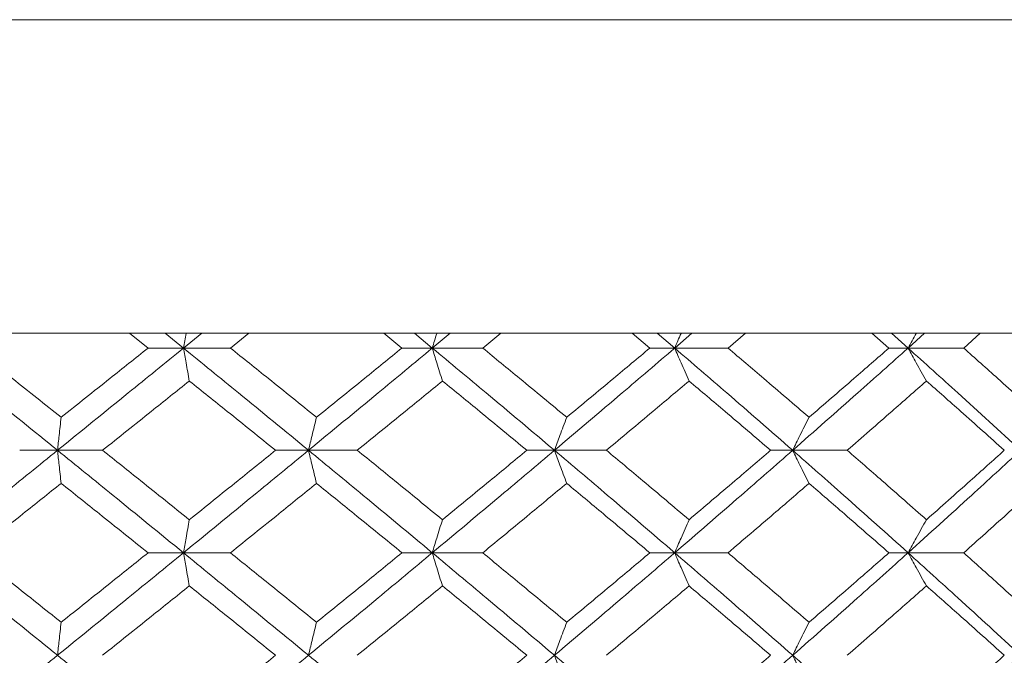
# Model space of a CAD drawing. Header units: inches. Extents: x -3.6 to 22.2, y -7.8 to 16.7.
# Tile 87 of 127: x 12.443 to 13.03, y 1.909 to 2.288. Entities that reach past the tile are written whole.
import ezdxf

# ---------------------------------------------------------------- set-up
doc = ezdxf.new("R2010")
doc.units = ezdxf.units.IN
doc.header["$MEASUREMENT"] = 0

msp = doc.modelspace()

# ---------------------------------------------------------------- linework, layer by layer
at = {"color": 7, "linetype": 'Continuous', "lineweight": 15}
for p, q in [((11.51849, 2.28765), (13.16316, 2.28765)), ((13.06943, 2.10065), (11.61222, 2.10065)), ((12.52, 2.09183), (12.50891, 2.10065)), ((12.54111, 2.09183), (12.53021, 2.10065)), ((12.54111, 2.09183), (12.55195, 2.10065)), ((12.5691, 2.09183), (12.58011, 2.10065)), ((12.67132, 2.09183), (12.66042, 2.10065)), ((12.68938, 2.09183), (12.67869, 2.10065)), ((12.68938, 2.09183), (12.7, 2.10065)), ((12.71943, 2.09183), (12.73018, 2.10065)), ((12.81901, 2.09183), (12.80843, 2.10065)), ((12.83384, 2.09183), (12.82347, 2.10065)), ((12.83384, 2.09183), (12.8441, 2.10065)), ((12.86561, 2.09183), (12.87599, 2.10065)), ((12.96147, 2.09183), (12.95131, 2.10065)), ((12.9729, 2.09183), (12.96296, 2.10065)), ((12.9729, 2.09183), (12.9827, 2.10065)), ((13.00604, 2.09183), (13.01594, 2.10065)), ((12.54111, 2.09183), (12.52, 2.09183)), ((12.54111, 2.09183), (12.5691, 2.09183)), ((12.68938, 2.09183), (12.67132, 2.09183)), ((12.68938, 2.09183), (12.71943, 2.09183)), ((12.83384, 2.09183), (12.81901, 2.09183)), ((12.83384, 2.09183), (12.86561, 2.09183)), ((12.9729, 2.09183), (12.96147, 2.09183)), ((12.9729, 2.09183), (13.00604, 2.09183)), ((12.46604, 2.03087), (12.4435, 2.03087)), ((12.46604, 2.03087), (12.49289, 2.03087)), ((12.61562, 2.03087), (12.59601, 2.03087)), ((12.61562, 2.03087), (12.64468, 2.03087)), ((12.76219, 2.03087), (12.74572, 2.03087)), ((12.76219, 2.03087), (12.79314, 2.03087)), ((12.90414, 2.03087), (12.891, 2.03087)), ((12.90414, 2.03087), (12.93664, 2.03087)), ((12.54111, 1.96975), (12.52, 1.96975)), ((12.54111, 1.96975), (12.5691, 1.96975)), ((12.68938, 1.96975), (12.67132, 1.96975)), ((12.68938, 1.96975), (12.71943, 1.96975)), ((12.83384, 1.96975), (12.81901, 1.96975)), ((12.83384, 1.96975), (12.86561, 1.96975)), ((12.9729, 1.96975), (12.96147, 1.96975)), ((12.9729, 1.96975), (13.00604, 1.96975))]:
    msp.add_line(p, q, dxfattribs=at)
for points, knots in [([(12.54265, 2.10065), (12.54264, 2.10061), (12.54212, 2.09771), (12.54161, 2.09475), (12.54111, 2.09183)], [0, 0, 0, 0, 0.010766, 1, 1, 1, 1]), ([(12.69206, 2.10065), (12.69205, 2.10061), (12.69115, 2.09771), (12.69026, 2.09475), (12.68938, 2.09183)], [0, 0, 0, 0, 0.010766, 1, 1, 1, 1]), ([(12.83763, 2.10065), (12.83762, 2.10061), (12.83635, 2.09771), (12.83509, 2.09475), (12.83384, 2.09183)], [0, 0, 0, 0, 0.010766, 1, 1, 1, 1]), ([(12.97776, 2.10065), (12.97774, 2.10061), (12.97611, 2.09771), (12.9745, 2.09475), (12.9729, 2.09183)], [0, 0, 0, 0, 0.010766, 1, 1, 1, 1]), ([(12.46604, 2.03087), (12.45198, 2.04227), (12.42689, 2.0626), (12.4017, 2.0829), (12.39063, 2.09183)], [0, 0, 0, 0, 0.560458, 1, 1, 1, 1]), ([(12.46821, 2.05056), (12.45852, 2.05827), (12.44123, 2.07204), (12.42389, 2.08578), (12.41627, 2.09183)], [0, 0, 0, 0, 0.560339, 1, 1, 1, 1]), ([(12.46604, 2.03087), (12.48009, 2.04227), (12.50515, 2.0626), (12.53013, 2.0829), (12.54111, 2.09183)], [0, 0, 0, 0, 0.560458, 1, 1, 1, 1]), ([(12.46821, 2.05056), (12.47789, 2.05827), (12.49517, 2.07204), (12.51241, 2.08578), (12.52, 2.09183)], [0, 0, 0, 0, 0.560339, 1, 1, 1, 1]), ([(12.54458, 2.07219), (12.54425, 2.074), (12.5436, 2.0776), (12.54244, 2.08413), (12.54161, 2.0889), (12.54111, 2.09183)], [0, 0, 0, 0, 0.279168, 0.558336, 1, 1, 1, 1]), ([(12.61562, 2.03087), (12.60175, 2.04227), (12.57701, 2.0626), (12.55207, 2.0829), (12.54111, 2.09183)], [0, 0, 0, 0, 0.560458, 1, 1, 1, 1]), ([(12.62038, 2.05056), (12.61083, 2.05827), (12.59378, 2.07204), (12.57664, 2.08578), (12.5691, 2.09183)], [0, 0, 0, 0, 0.560339, 1, 1, 1, 1]), ([(12.61562, 2.03087), (12.62945, 2.04227), (12.65413, 2.0626), (12.67862, 2.0829), (12.68938, 2.09183)], [0, 0, 0, 0, 0.560458, 1, 1, 1, 1]), ([(12.62038, 2.05056), (12.62992, 2.05827), (12.64693, 2.07204), (12.66387, 2.08578), (12.67132, 2.09183)], [0, 0, 0, 0, 0.560339, 1, 1, 1, 1]), ([(12.69542, 2.07219), (12.69486, 2.074), (12.69372, 2.0776), (12.69171, 2.08413), (12.69027, 2.0889), (12.68938, 2.09183)], [0, 0, 0, 0, 0.279168, 0.558336, 1, 1, 1, 1]), ([(12.76219, 2.03087), (12.74867, 2.04227), (12.72454, 2.0626), (12.70012, 2.0829), (12.68938, 2.09183)], [0, 0, 0, 0, 0.560458, 1, 1, 1, 1]), ([(12.76949, 2.05056), (12.76018, 2.05827), (12.74356, 2.07204), (12.7268, 2.08578), (12.71943, 2.09183)], [0, 0, 0, 0, 0.560339, 1, 1, 1, 1]), ([(12.76219, 2.03087), (12.77565, 2.04227), (12.79967, 2.0626), (12.82341, 2.0829), (12.83384, 2.09183)], [0, 0, 0, 0, 0.560458, 1, 1, 1, 1]), ([(12.76949, 2.05056), (12.77878, 2.05827), (12.79534, 2.07204), (12.81179, 2.08578), (12.81901, 2.09183)], [0, 0, 0, 0, 0.560339, 1, 1, 1, 1]), ([(12.84238, 2.07219), (12.84158, 2.074), (12.83998, 2.0776), (12.83713, 2.08413), (12.83509, 2.0889), (12.83384, 2.09183)], [0, 0, 0, 0, 0.279168, 0.558336, 1, 1, 1, 1]), ([(12.90414, 2.03087), (12.89111, 2.04227), (12.86787, 2.0626), (12.84423, 2.0829), (12.83384, 2.09183)], [0, 0, 0, 0, 0.560458, 1, 1, 1, 1]), ([(12.9139, 2.05056), (12.90493, 2.05827), (12.88893, 2.07204), (12.87273, 2.08578), (12.86561, 2.09183)], [0, 0, 0, 0, 0.560339, 1, 1, 1, 1]), ([(12.90414, 2.03087), (12.91709, 2.04227), (12.94019, 2.0626), (12.96291, 2.0829), (12.9729, 2.09183)], [0, 0, 0, 0, 0.560458, 1, 1, 1, 1]), ([(12.9139, 2.05056), (12.92283, 2.05827), (12.93877, 2.07204), (12.95454, 2.08578), (12.96147, 2.09183)], [0, 0, 0, 0, 0.560339, 1, 1, 1, 1]), ([(12.98385, 2.07219), (12.98282, 2.074), (12.98077, 2.0776), (12.97711, 2.08413), (12.9745, 2.0889), (12.9729, 2.09183)], [0, 0, 0, 0, 0.279168, 0.558336, 1, 1, 1, 1]), ([(13.03992, 2.03087), (13.02753, 2.04227), (13.00542, 2.0626), (12.98283, 2.0829), (12.9729, 2.09183)], [0, 0, 0, 0, 0.560458, 1, 1, 1, 1]), ([(13.05204, 2.05056), (13.04351, 2.05827), (13.02829, 2.07204), (13.01284, 2.08578), (13.00604, 2.09183)], [0, 0, 0, 0, 0.560339, 1, 1, 1, 1]), ([(12.49289, 2.03087), (12.50256, 2.03859), (12.5198, 2.05237), (12.53701, 2.06614), (12.54458, 2.07219)], [0, 0, 0, 0, 0.5602736, 1, 1, 1, 1]), ([(12.59601, 2.03087), (12.58642, 2.03859), (12.56932, 2.05237), (12.55213, 2.06614), (12.54458, 2.07219)], [0, 0, 0, 0, 0.560274, 1, 1, 1, 1]), ([(12.64468, 2.03087), (12.65418, 2.03859), (12.67114, 2.05237), (12.68801, 2.06614), (12.69542, 2.07219)], [0, 0, 0, 0, 0.560274, 1, 1, 1, 1]), ([(12.74572, 2.03087), (12.73636, 2.03859), (12.71966, 2.05237), (12.70283, 2.06614), (12.69542, 2.07219)], [0, 0, 0, 0, 0.5602736, 1, 1, 1, 1]), ([(12.79314, 2.03087), (12.80237, 2.03859), (12.81886, 2.05237), (12.8352, 2.06614), (12.84238, 2.07219)], [0, 0, 0, 0, 0.560274, 1, 1, 1, 1]), ([(12.891, 2.03087), (12.88197, 2.03859), (12.86585, 2.05237), (12.84955, 2.06614), (12.84238, 2.07219)], [0, 0, 0, 0, 0.560274, 1, 1, 1, 1]), ([(12.93664, 2.03087), (12.94551, 2.03859), (12.96133, 2.05237), (12.97697, 2.06614), (12.98385, 2.07219)], [0, 0, 0, 0, 0.560274, 1, 1, 1, 1]), ([(13.03025, 2.03087), (13.02164, 2.03859), (13.00628, 2.05237), (12.9907, 2.06614), (12.98385, 2.07219)], [0, 0, 0, 0, 0.5602736, 1, 1, 1, 1]), ([(12.46821, 2.05056), (12.46801, 2.04875), (12.4676, 2.04514), (12.46688, 2.0386), (12.46636, 2.03381), (12.46604, 2.03087)], [0, 0, 0, 0, 0.27887, 0.557739, 1, 1, 1, 1]), ([(12.62038, 2.05056), (12.61994, 2.04875), (12.61904, 2.04514), (12.61745, 2.0386), (12.61632, 2.03381), (12.61562, 2.03087)], [0, 0, 0, 0, 0.27887, 0.557739, 1, 1, 1, 1]), ([(12.76949, 2.05056), (12.76881, 2.04875), (12.76744, 2.04514), (12.765, 2.0386), (12.76326, 2.03381), (12.76219, 2.03087)], [0, 0, 0, 0, 0.27887, 0.557739, 1, 1, 1, 1]), ([(12.9139, 2.05056), (12.91299, 2.04875), (12.91116, 2.04514), (12.9079, 2.0386), (12.90557, 2.03381), (12.90414, 2.03087)], [0, 0, 0, 0, 0.27887, 0.557739, 1, 1, 1, 1]), ([(12.39063, 1.96975), (12.40473, 1.98116), (12.42989, 2.00154), (12.455, 2.02191), (12.46604, 2.03087)], [0, 0, 0, 0, 0.560155, 1, 1, 1, 1]), ([(12.46821, 2.01116), (12.46801, 2.01297), (12.4676, 2.01659), (12.46688, 2.02314), (12.46636, 2.02793), (12.46604, 2.03087)], [0, 0, 0, 0, 0.278775, 0.557551, 1, 1, 1, 1]), ([(12.54111, 1.96975), (12.52712, 1.98116), (12.50216, 2.00154), (12.47708, 2.02191), (12.46604, 2.03087)], [0, 0, 0, 0, 0.560155, 1, 1, 1, 1]), ([(12.54458, 1.98947), (12.53494, 1.9972), (12.51774, 2.01101), (12.50048, 2.0248), (12.49289, 2.03087)], [0, 0, 0, 0, 0.560136, 1, 1, 1, 1]), ([(12.54111, 1.96975), (12.55506, 1.98116), (12.57997, 2.00154), (12.60473, 2.02191), (12.61562, 2.03087)], [0, 0, 0, 0, 0.560155, 1, 1, 1, 1]), ([(12.54458, 1.98947), (12.5542, 1.9972), (12.57137, 2.01101), (12.58848, 2.0248), (12.59601, 2.03087)], [0, 0, 0, 0, 0.560136, 1, 1, 1, 1]), ([(12.62038, 2.01116), (12.61994, 2.01297), (12.61905, 2.01659), (12.61746, 2.02314), (12.61632, 2.02793), (12.61562, 2.03087)], [0, 0, 0, 0, 0.278775, 0.557551, 1, 1, 1, 1]), ([(12.68938, 1.96975), (12.67567, 1.98116), (12.65119, 2.00154), (12.62649, 2.02191), (12.61562, 2.03087)], [0, 0, 0, 0, 0.560155, 1, 1, 1, 1]), ([(12.69542, 1.98947), (12.68598, 1.9972), (12.66912, 2.01101), (12.65214, 2.0248), (12.64468, 2.03087)], [0, 0, 0, 0, 0.560136, 1, 1, 1, 1]), ([(12.68938, 1.96975), (12.70305, 1.98116), (12.72744, 2.00154), (12.75157, 2.02191), (12.76219, 2.03087)], [0, 0, 0, 0, 0.560155, 1, 1, 1, 1]), ([(12.69542, 1.98947), (12.70484, 1.9972), (12.72166, 2.01101), (12.73837, 2.0248), (12.74572, 2.03087)], [0, 0, 0, 0, 0.5601361, 1, 1, 1, 1]), ([(12.76949, 2.01116), (12.76881, 2.01297), (12.76744, 2.01659), (12.765, 2.02314), (12.76326, 2.02793), (12.76219, 2.03087)], [0, 0, 0, 0, 0.278775, 0.557551, 1, 1, 1, 1]), ([(12.83384, 1.96975), (12.82055, 1.98116), (12.79682, 2.00154), (12.77277, 2.02191), (12.76219, 2.03087)], [0, 0, 0, 0, 0.560155, 1, 1, 1, 1]), ([(12.84238, 1.98947), (12.83323, 1.9972), (12.81689, 2.01101), (12.8004, 2.0248), (12.79314, 2.03087)], [0, 0, 0, 0, 0.560136, 1, 1, 1, 1]), ([(12.83384, 1.96975), (12.84706, 1.98116), (12.87067, 2.00154), (12.89392, 2.02191), (12.90414, 2.03087)], [0, 0, 0, 0, 0.5601553, 1, 1, 1, 1]), ([(12.84238, 1.98947), (12.8515, 1.9972), (12.86778, 2.01101), (12.88391, 2.0248), (12.891, 2.03087)], [0, 0, 0, 0, 0.560136, 1, 1, 1, 1]), ([(12.9139, 2.01116), (12.91299, 2.01297), (12.91116, 2.01659), (12.9079, 2.02314), (12.90557, 2.02793), (12.90414, 2.03087)], [0, 0, 0, 0, 0.278775, 0.557551, 1, 1, 1, 1]), ([(12.9729, 1.96975), (12.96017, 1.98116), (12.93746, 2.00154), (12.91432, 2.02191), (12.90414, 2.03087)], [0, 0, 0, 0, 0.560155, 1, 1, 1, 1]), ([(12.98385, 1.98947), (12.97509, 1.9972), (12.95945, 2.01101), (12.94361, 2.0248), (12.93664, 2.03087)], [0, 0, 0, 0, 0.5601361, 1, 1, 1, 1]), ([(12.9729, 1.96975), (12.98553, 1.98116), (13.00809, 2.00154), (13.0302, 2.02191), (13.03992, 2.03087)], [0, 0, 0, 0, 0.560155, 1, 1, 1, 1]), ([(12.98385, 1.98947), (12.99257, 1.9972), (13.00813, 2.01101), (13.02349, 2.0248), (13.03025, 2.03087)], [0, 0, 0, 0, 0.5601361, 1, 1, 1, 1]), ([(12.41627, 1.96975), (12.42597, 1.97748), (12.4433, 1.99129), (12.4606, 2.00509), (12.46821, 2.01116)], [0, 0, 0, 0, 0.560071, 1, 1, 1, 1]), ([(12.52, 1.96975), (12.51034, 1.97748), (12.49311, 1.99129), (12.47582, 2.00509), (12.46821, 2.01116)], [0, 0, 0, 0, 0.560071, 1, 1, 1, 1]), ([(12.5691, 1.96975), (12.57869, 1.97748), (12.59583, 1.99129), (12.61288, 2.00509), (12.62038, 2.01116)], [0, 0, 0, 0, 0.560071, 1, 1, 1, 1]), ([(12.67132, 1.96975), (12.66183, 1.97748), (12.6449, 1.99129), (12.62787, 2.00509), (12.62038, 2.01116)], [0, 0, 0, 0, 0.5600706, 1, 1, 1, 1]), ([(12.71943, 1.96975), (12.72881, 1.97748), (12.74556, 1.99129), (12.76218, 2.00509), (12.76949, 2.01116)], [0, 0, 0, 0, 0.560071, 1, 1, 1, 1]), ([(12.81901, 1.96975), (12.80981, 1.97748), (12.79337, 1.99129), (12.77679, 2.00509), (12.76949, 2.01116)], [0, 0, 0, 0, 0.5600706, 1, 1, 1, 1]), ([(12.86561, 1.96975), (12.87467, 1.97748), (12.89085, 1.99129), (12.90686, 2.00509), (12.9139, 2.01116)], [0, 0, 0, 0, 0.5600706, 1, 1, 1, 1]), ([(12.96147, 1.96975), (12.95264, 1.97748), (12.93688, 1.99129), (12.92092, 2.00509), (12.9139, 2.01116)], [0, 0, 0, 0, 0.560071, 1, 1, 1, 1]), ([(13.00604, 1.96975), (13.01469, 1.97748), (13.03012, 1.99129), (13.04534, 2.00509), (13.05204, 2.01116)], [0, 0, 0, 0, 0.560071, 1, 1, 1, 1]), ([(12.54458, 1.98947), (12.54425, 1.98766), (12.5436, 1.98404), (12.54244, 1.97749), (12.54161, 1.97269), (12.54111, 1.96975)], [0, 0, 0, 0, 0.278676, 0.5573521, 1, 1, 1, 1]), ([(12.69542, 1.98947), (12.69486, 1.98766), (12.69373, 1.98404), (12.69171, 1.97749), (12.69027, 1.97269), (12.68938, 1.96975)], [0, 0, 0, 0, 0.278676, 0.557352, 1, 1, 1, 1]), ([(12.84238, 1.98947), (12.84158, 1.98766), (12.83998, 1.98404), (12.83713, 1.97749), (12.83509, 1.97269), (12.83384, 1.96975)], [0, 0, 0, 0, 0.278676, 0.557352, 1, 1, 1, 1]), ([(12.98385, 1.98947), (12.98282, 1.98766), (12.98077, 1.98404), (12.97712, 1.97749), (12.9745, 1.97269), (12.9729, 1.96975)], [0, 0, 0, 0, 0.278676, 0.5573521, 1, 1, 1, 1]), ([(12.46604, 1.90862), (12.45198, 1.92003), (12.42687, 1.9404), (12.40171, 1.96078), (12.39063, 1.96975)], [0, 0, 0, 0, 0.559853, 1, 1, 1, 1]), ([(12.46821, 1.92833), (12.45852, 1.93606), (12.44122, 1.94986), (12.42389, 1.96367), (12.41627, 1.96975)], [0, 0, 0, 0, 0.559933, 1, 1, 1, 1]), ([(12.46604, 1.90862), (12.48008, 1.92003), (12.50516, 1.9404), (12.53012, 1.96078), (12.54111, 1.96975)], [0, 0, 0, 0, 0.559853, 1, 1, 1, 1]), ([(12.46821, 1.92833), (12.47789, 1.93606), (12.49518, 1.94986), (12.51241, 1.96367), (12.52, 1.96975)], [0, 0, 0, 0, 0.559933, 1, 1, 1, 1]), ([(12.54458, 1.95002), (12.54425, 1.95183), (12.5436, 1.95545), (12.54244, 1.962), (12.54161, 1.9668), (12.54111, 1.96975)], [0, 0, 0, 0, 0.278676, 0.557352, 1, 1, 1, 1]), ([(12.61562, 1.90862), (12.60176, 1.92003), (12.57699, 1.9404), (12.55207, 1.96078), (12.54111, 1.96975)], [0, 0, 0, 0, 0.559853, 1, 1, 1, 1]), ([(12.62038, 1.92833), (12.61083, 1.93606), (12.59377, 1.94986), (12.57664, 1.96367), (12.5691, 1.96975)], [0, 0, 0, 0, 0.559933, 1, 1, 1, 1]), ([(12.61562, 1.90862), (12.62945, 1.92003), (12.65414, 1.9404), (12.67861, 1.96078), (12.68938, 1.96975)], [0, 0, 0, 0, 0.559853, 1, 1, 1, 1]), ([(12.62038, 1.92833), (12.62992, 1.93606), (12.64694, 1.94986), (12.66387, 1.96367), (12.67132, 1.96975)], [0, 0, 0, 0, 0.559933, 1, 1, 1, 1]), ([(12.69542, 1.95002), (12.69486, 1.95183), (12.69373, 1.95545), (12.69171, 1.962), (12.69027, 1.9668), (12.68938, 1.96975)], [0, 0, 0, 0, 0.278676, 0.557352, 1, 1, 1, 1]), ([(12.76219, 1.90862), (12.74867, 1.92003), (12.72452, 1.9404), (12.70012, 1.96078), (12.68938, 1.96975)], [0, 0, 0, 0, 0.559853, 1, 1, 1, 1]), ([(12.76949, 1.92833), (12.76018, 1.93606), (12.74355, 1.94986), (12.7268, 1.96367), (12.71943, 1.96975)], [0, 0, 0, 0, 0.559933, 1, 1, 1, 1]), ([(12.76219, 1.90862), (12.77565, 1.92003), (12.79969, 1.9404), (12.8234, 1.96078), (12.83384, 1.96975)], [0, 0, 0, 0, 0.559853, 1, 1, 1, 1]), ([(12.76949, 1.92833), (12.77877, 1.93606), (12.79535, 1.94986), (12.81178, 1.96367), (12.81901, 1.96975)], [0, 0, 0, 0, 0.559933, 1, 1, 1, 1]), ([(12.84238, 1.95002), (12.84158, 1.95183), (12.83998, 1.95545), (12.83713, 1.962), (12.83509, 1.9668), (12.83384, 1.96975)], [0, 0, 0, 0, 0.278676, 0.5573521, 1, 1, 1, 1]), ([(12.90414, 1.90862), (12.89112, 1.92003), (12.86785, 1.9404), (12.84424, 1.96078), (12.83384, 1.96975)], [0, 0, 0, 0, 0.559853, 1, 1, 1, 1]), ([(12.9139, 1.92833), (12.90493, 1.93606), (12.88892, 1.94986), (12.87273, 1.96367), (12.86561, 1.96975)], [0, 0, 0, 0, 0.559933, 1, 1, 1, 1]), ([(12.90414, 1.90862), (12.91709, 1.92003), (12.94021, 1.9404), (12.96291, 1.96078), (12.9729, 1.96975)], [0, 0, 0, 0, 0.559853, 1, 1, 1, 1]), ([(12.9139, 1.92833), (12.92283, 1.93606), (12.93878, 1.94986), (12.95454, 1.96367), (12.96147, 1.96975)], [0, 0, 0, 0, 0.559933, 1, 1, 1, 1]), ([(12.98385, 1.95002), (12.98282, 1.95183), (12.98077, 1.95545), (12.97712, 1.962), (12.9745, 1.9668), (12.9729, 1.96975)], [0, 0, 0, 0, 0.278676, 0.5573521, 1, 1, 1, 1]), ([(13.03992, 1.90862), (13.02754, 1.92003), (13.00541, 1.9404), (12.98284, 1.96078), (12.9729, 1.96975)], [0, 0, 0, 0, 0.559853, 1, 1, 1, 1]), ([(13.05204, 1.92833), (13.04351, 1.93606), (13.02828, 1.94986), (13.01284, 1.96367), (13.00604, 1.96975)], [0, 0, 0, 0, 0.559933, 1, 1, 1, 1]), ([(12.49289, 1.90862), (12.50255, 1.91635), (12.51981, 1.93014), (12.53701, 1.94395), (12.54458, 1.95002)], [0, 0, 0, 0, 0.559868, 1, 1, 1, 1]), ([(12.59601, 1.90862), (12.58643, 1.91635), (12.56931, 1.93014), (12.55214, 1.94395), (12.54458, 1.95002)], [0, 0, 0, 0, 0.559868, 1, 1, 1, 1]), ([(12.64468, 1.90862), (12.65418, 1.91635), (12.67115, 1.93014), (12.688, 1.94395), (12.69542, 1.95002)], [0, 0, 0, 0, 0.5598675, 1, 1, 1, 1]), ([(12.74572, 1.90862), (12.73636, 1.91635), (12.71965, 1.93014), (12.70283, 1.94395), (12.69542, 1.95002)], [0, 0, 0, 0, 0.559868, 1, 1, 1, 1]), ([(12.79314, 1.90862), (12.80237, 1.91635), (12.81886, 1.93014), (12.8352, 1.94395), (12.84238, 1.95002)], [0, 0, 0, 0, 0.559868, 1, 1, 1, 1]), ([(12.891, 1.90862), (12.88197, 1.91635), (12.86584, 1.93014), (12.84955, 1.94395), (12.84238, 1.95002)], [0, 0, 0, 0, 0.559868, 1, 1, 1, 1]), ([(12.93664, 1.90862), (12.94551, 1.91635), (12.96134, 1.93014), (12.97697, 1.94395), (12.98385, 1.95002)], [0, 0, 0, 0, 0.559868, 1, 1, 1, 1]), ([(13.03025, 1.90862), (13.02164, 1.91635), (13.00628, 1.93014), (12.9907, 1.94395), (12.98385, 1.95002)], [0, 0, 0, 0, 0.559868, 1, 1, 1, 1]), ([(12.46821, 1.92833), (12.46801, 1.92652), (12.4676, 1.9229), (12.46688, 1.91635), (12.46636, 1.91156), (12.46604, 1.90862)], [0, 0, 0, 0, 0.278775, 0.557551, 1, 1, 1, 1]), ([(12.62038, 1.92833), (12.61994, 1.92652), (12.61905, 1.9229), (12.61746, 1.91635), (12.61632, 1.91156), (12.61562, 1.90862)], [0, 0, 0, 0, 0.278775, 0.557551, 1, 1, 1, 1]), ([(12.76949, 1.92833), (12.76881, 1.92652), (12.76744, 1.9229), (12.765, 1.91635), (12.76326, 1.91156), (12.76219, 1.90862)], [0, 0, 0, 0, 0.278775, 0.557551, 1, 1, 1, 1]), ([(12.9139, 1.92833), (12.91299, 1.92652), (12.91116, 1.9229), (12.9079, 1.91635), (12.90557, 1.91156), (12.90414, 1.90862)], [0, 0, 0, 0, 0.2787754, 0.5575509, 1, 1, 1, 1]), ([(12.39063, 1.84767), (12.40472, 1.85903), (12.4299, 1.87933), (12.45499, 1.89967), (12.46604, 1.90862)], [0, 0, 0, 0, 0.55955, 1, 1, 1, 1]), ([(12.54111, 1.84767), (12.52713, 1.85903), (12.50214, 1.87933), (12.47708, 1.89967), (12.46604, 1.90862)], [0, 0, 0, 0, 0.5595503, 1, 1, 1, 1]), ([(12.54111, 1.84767), (12.55506, 1.85903), (12.57999, 1.87933), (12.60473, 1.89967), (12.61562, 1.90862)], [0, 0, 0, 0, 0.5595503, 1, 1, 1, 1]), ([(12.54458, 1.8673), (12.55419, 1.87501), (12.57138, 1.88877), (12.58848, 1.90255), (12.59601, 1.90862)], [0, 0, 0, 0, 0.55973, 1, 1, 1, 1]), ([(12.68938, 1.84767), (12.67568, 1.85903), (12.65118, 1.87933), (12.62649, 1.89967), (12.61562, 1.90862)], [0, 0, 0, 0, 0.55955, 1, 1, 1, 1]), ([(12.68938, 1.84767), (12.70304, 1.85903), (12.72745, 1.87933), (12.75157, 1.89967), (12.76219, 1.90862)], [0, 0, 0, 0, 0.55955, 1, 1, 1, 1]), ([(12.69542, 1.8673), (12.70484, 1.87501), (12.72167, 1.88877), (12.73837, 1.90255), (12.74572, 1.90862)], [0, 0, 0, 0, 0.55973, 1, 1, 1, 1]), ([(12.76949, 1.88894), (12.76881, 1.89074), (12.76744, 1.89435), (12.765, 1.9009), (12.76326, 1.90569), (12.76219, 1.90862)], [0, 0, 0, 0, 0.27887, 0.557739, 1, 1, 1, 1]), ([(12.83384, 1.84767), (12.82055, 1.85903), (12.79681, 1.87933), (12.77278, 1.89967), (12.76219, 1.90862)], [0, 0, 0, 0, 0.55955, 1, 1, 1, 1]), ([(12.83384, 1.84767), (12.84706, 1.85903), (12.87068, 1.87933), (12.89391, 1.89967), (12.90414, 1.90862)], [0, 0, 0, 0, 0.55955, 1, 1, 1, 1]), ([(12.84238, 1.8673), (12.8515, 1.87501), (12.86779, 1.88877), (12.8839, 1.90255), (12.891, 1.90862)], [0, 0, 0, 0, 0.55973, 1, 1, 1, 1]), ([(12.9139, 1.88894), (12.91299, 1.89074), (12.91116, 1.89435), (12.9079, 1.9009), (12.90557, 1.90569), (12.90414, 1.90862)], [0, 0, 0, 0, 0.27887, 0.557739, 1, 1, 1, 1]), ([(12.9729, 1.84767), (12.96018, 1.85903), (12.93744, 1.87933), (12.91432, 1.89967), (12.90414, 1.90862)], [0, 0, 0, 0, 0.55955, 1, 1, 1, 1]), ([(12.9729, 1.84767), (12.98553, 1.85903), (13.0081, 1.87933), (13.03019, 1.89967), (13.03992, 1.90862)], [0, 0, 0, 0, 0.55955, 1, 1, 1, 1]), ([(12.98385, 1.8673), (12.99257, 1.87501), (13.00814, 1.88877), (13.02349, 1.90255), (13.03025, 1.90862)], [0, 0, 0, 0, 0.55973, 1, 1, 1, 1])]:
    msp.add_open_spline(points, degree=3, knots=knots, dxfattribs=at)

doc.saveas('drawing.dxf')
